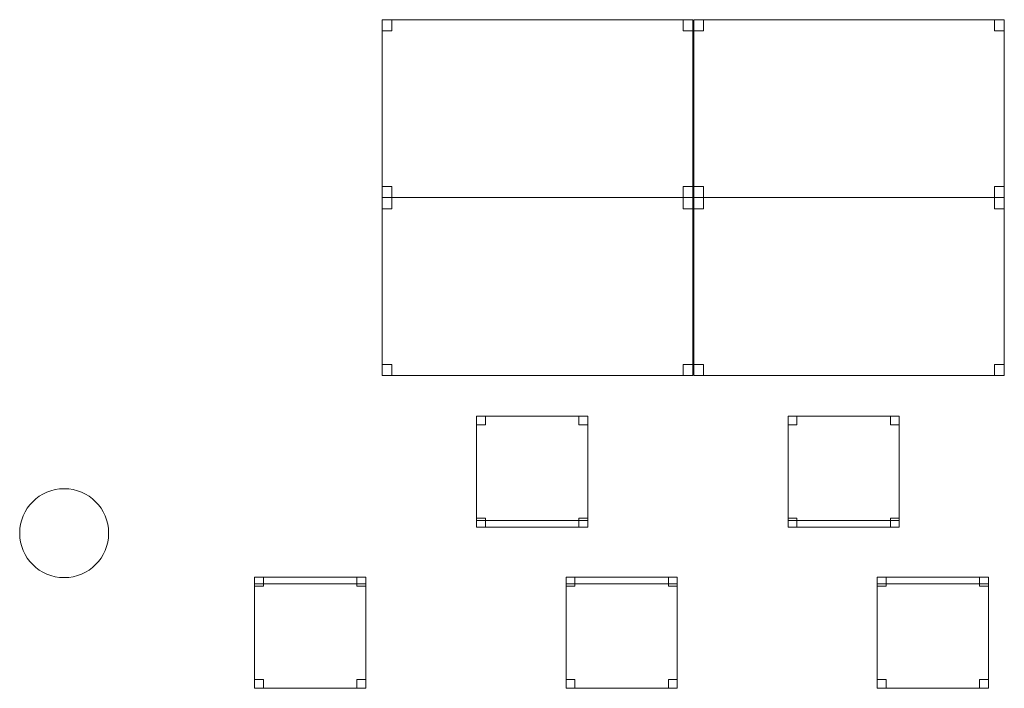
# Model space of a CAD drawing. Header units: metres. Extents: x 397.7 to 427.5, y 12.5 to 28.4.
# Tile 115 of 132: x 410.5 to 415, y 17.1 to 20.1. Entities that reach past the tile are written whole.
import ezdxf

# ---------------------------------------------------------------- set-up
doc = ezdxf.new("R2010")
doc.units = ezdxf.units.M
for name, color, linetype, lineweight in [('02_MOBILIARIO', 7, 'Continuous', 18), ('A-COLS-____-MCUT', 7, 'Continuous', 18), ('A-COLS-____-OTLN', 7, 'Continuous', 18), ('A-DETL-____-MBND', 7, 'Continuous', 18)]:
    doc.layers.add(name, color=color, linetype=linetype, lineweight=lineweight)

# ---------------------------------------------------------------- blocks, each defined once
blk = doc.blocks.new('Family - Taula 140X80_P4-153792-07_CLI_AIGUA_P4')
at = {"layer": 'A-DETL-____-MBND', "color": 253, "true_color": 0xaaaaaa}
for p, q in [((0, 0.8001), (0.0437, 0.8001)), ((0, 0.7501), (0, 0.8001)), ((0.0437, 0.8001), (0, 0.8001)), ((0, 0.8001), (0, 0.7501)), ((0, 0.8001), (1.3973, 0.8001)), ((0, 0), (0, 0.8001)), ((1.3973, 0.8001), (0, 0.8001)), ((0, 0.8001), (0, 0)), ((0.0437, 0.8001), (0.0437, 0.7501)), ((0.0437, 0.7501), (0.0437, 0.8001)), ((1.3536, 0.8001), (1.3973, 0.8001)), ((1.3536, 0.7501), (1.3536, 0.8001)), ((1.3973, 0.8001), (1.3536, 0.8001)), ((1.3536, 0.8001), (1.3536, 0.7501)), ((1.3973, 0.8001), (1.3973, 0.7501)), ((1.3973, 0.7501), (1.3973, 0.8001)), ((1.3973, 0.8001), (1.3973, 0)), ((1.3973, 0), (1.3973, 0.8001)), ((0.0437, 0.7501), (0, 0.7501)), ((0, 0.7501), (0.0437, 0.7501)), ((1.3973, 0.7501), (1.3536, 0.7501)), ((1.3536, 0.7501), (1.3973, 0.7501)), ((0, 0.05), (0.0437, 0.05)), ((0, 0), (0, 0.05)), ((0.0437, 0.05), (0, 0.05)), ((0, 0.05), (0, 0)), ((0.0437, 0.05), (0.0437, 0)), ((0.0437, 0), (0.0437, 0.05)), ((1.3536, 0.05), (1.3973, 0.05)), ((1.3536, 0), (1.3536, 0.05)), ((1.3973, 0.05), (1.3536, 0.05)), ((1.3536, 0.05), (1.3536, 0)), ((1.3973, 0.05), (1.3973, 0)), ((1.3973, 0), (1.3973, 0.05)), ((0.0437, 0), (0, 0)), ((0, 0), (0.0437, 0)), ((0, 0), (1.3973, 0)), ((1.3973, 0), (1.3536, 0)), ((1.3536, 0), (1.3973, 0)), ((1.3973, 0), (0, 0))]:
    blk.add_line(p, q, dxfattribs=at)
blk = doc.blocks.new('Family - Cadira d_Oficina_P4-153876-07_CLI_AIGUA_P4')
at = {"layer": 'A-DETL-____-MBND', "color": 253, "true_color": 0xaaaaaa}
for p, q in [((0, 0), (0, 0.5)), ((0, 0.5), (0.5, 0.5)), ((0.5, 0.5), (0, 0.5)), ((0, 0.5), (0, 0)), ((0, 0.46), (0, 0.5)), ((0, 0.5), (0.04, 0.5)), ((0.04, 0.5), (0, 0.5)), ((0, 0.5), (0, 0.46)), ((0, 0.47), (0, 0.5)), ((0, 0.5), (0.5, 0.5)), ((0.5, 0.5), (0, 0.5)), ((0, 0.5), (0, 0.47)), ((0.04, 0.5), (0.04, 0.46)), ((0.04, 0.46), (0.04, 0.5)), ((0.46, 0.46), (0.46, 0.5)), ((0.46, 0.5), (0.5, 0.5)), ((0.5, 0.5), (0.46, 0.5)), ((0.46, 0.5), (0.46, 0.46)), ((0.5, 0.5), (0.5, 0.46)), ((0.5, 0.46), (0.5, 0.5)), ((0.5, 0.5), (0.5, 0)), ((0.5, 0), (0.5, 0.5)), ((0.5, 0.5), (0.5, 0.47)), ((0.5, 0.47), (0.5, 0.5)), ((0.5, 0.47), (0, 0.47)), ((0, 0.47), (0.5, 0.47)), ((0.04, 0.46), (0, 0.46)), ((0, 0.46), (0.04, 0.46)), ((0.5, 0.46), (0.46, 0.46)), ((0.46, 0.46), (0.5, 0.46)), ((0, 0), (0, 0.04)), ((0, 0.04), (0.04, 0.04)), ((0.04, 0.04), (0, 0.04)), ((0, 0.04), (0, 0)), ((0.5, 0), (0, 0)), ((0, 0), (0.5, 0)), ((0.04, 0), (0, 0)), ((0, 0), (0.04, 0)), ((0.04, 0.04), (0.04, 0)), ((0.04, 0), (0.04, 0.04)), ((0.46, 0), (0.46, 0.04)), ((0.46, 0.04), (0.5, 0.04)), ((0.5, 0.04), (0.46, 0.04)), ((0.46, 0.04), (0.46, 0)), ((0.5, 0), (0.46, 0)), ((0.46, 0), (0.5, 0)), ((0.5, 0.04), (0.5, 0)), ((0.5, 0), (0.5, 0.04))]:
    blk.add_line(p, q, dxfattribs=at)
blk = doc.blocks.new('Family - Pilar P4-153975-07_CLI_AIGUA_P4')
at = {"layer": 'A-COLS-____-MCUT', "color": 253, "true_color": 0xaaaaaa}
for start, end in [(360, 180), (180, 360)]:
    blk.add_arc((0.2, 0.2), 0.2, start, end, dxfattribs=at)
at = {"layer": 'A-COLS-____-OTLN', "color": 253, "true_color": 0xaaaaaa}
for start, end in [(360, 180), (180, 360)]:
    blk.add_arc((0.2, 0.2), 0.2, start, end, dxfattribs=at)
blk = doc.blocks.new('Family - Cadira d_Oficina_P4-154031-07_CLI_AIGUA_P4')
at = {"layer": 'A-DETL-____-MBND', "color": 253, "true_color": 0xaaaaaa}
for p, q in [((0, 0.5), (0.5, 0.5)), ((0, 0), (0, 0.5)), ((0.5, 0.5), (0, 0.5)), ((0, 0.5), (0, 0)), ((0, 0.46), (0, 0.5)), ((0, 0.5), (0.04, 0.5)), ((0.04, 0.5), (0, 0.5)), ((0, 0.5), (0, 0.46)), ((0.04, 0.5), (0.04, 0.46)), ((0.04, 0.46), (0.04, 0.5)), ((0.46, 0.46), (0.46, 0.5)), ((0.46, 0.5), (0.5, 0.5)), ((0.5, 0.5), (0.46, 0.5)), ((0.46, 0.5), (0.46, 0.46)), ((0.5, 0.5), (0.5, 0)), ((0.5, 0), (0.5, 0.5)), ((0.5, 0.5), (0.5, 0.46)), ((0.5, 0.46), (0.5, 0.5)), ((0.04, 0.46), (0, 0.46)), ((0, 0.46), (0.04, 0.46)), ((0.5, 0.46), (0.46, 0.46)), ((0.46, 0.46), (0.5, 0.46)), ((0, 0), (0, 0.04)), ((0, 0.04), (0.04, 0.04)), ((0.04, 0.04), (0, 0.04)), ((0, 0.04), (0, 0)), ((0, 0), (0, 0.03)), ((0, 0.03), (0.5, 0.03)), ((0.5, 0.03), (0, 0.03)), ((0, 0.03), (0, 0)), ((0.5, 0), (0, 0)), ((0.04, 0), (0, 0)), ((0, 0), (0.04, 0)), ((0.04, 0.04), (0.04, 0)), ((0.04, 0), (0.04, 0.04)), ((0.46, 0), (0.46, 0.04)), ((0.46, 0.04), (0.5, 0.04)), ((0.5, 0.04), (0.46, 0.04)), ((0.46, 0.04), (0.46, 0)), ((0.5, 0), (0.46, 0)), ((0.5, 0.04), (0.5, 0)), ((0.5, 0), (0.5, 0.04)), ((0.5, 0.03), (0.5, 0)), ((0.5, 0), (0.5, 0.03)), ((0, 0), (0.5, 0)), ((0.5, 0), (0, 0)), ((0, 0), (0.5, 0)), ((0.46, 0), (0.5, 0))]:
    blk.add_line(p, q, dxfattribs=at)
blk = doc.blocks.new('Family - Cadira d_Oficina_P4-154238-07_CLI_AIGUA_P4')
at = {"layer": 'A-DETL-____-MBND', "color": 253, "true_color": 0xaaaaaa}
for p, q in [((0, 0), (0, 0.5)), ((0, 0.5), (0.5, 0.5)), ((0.5, 0.5), (0, 0.5)), ((0, 0.5), (0, 0)), ((0, 0.47), (0, 0.5)), ((0, 0.5), (0.5, 0.5)), ((0.5, 0.5), (0, 0.5)), ((0, 0.5), (0, 0.47)), ((0, 0.46), (0, 0.5)), ((0, 0.5), (0.04, 0.5)), ((0.04, 0.5), (0, 0.5)), ((0, 0.5), (0, 0.46)), ((0.04, 0.5), (0.04, 0.46)), ((0.04, 0.46), (0.04, 0.5)), ((0.46, 0.46), (0.46, 0.5)), ((0.46, 0.5), (0.5, 0.5)), ((0.5, 0.5), (0.46, 0.5)), ((0.46, 0.5), (0.46, 0.46)), ((0.5, 0.5), (0.5, 0.46)), ((0.5, 0.46), (0.5, 0.5)), ((0.5, 0.5), (0.5, 0)), ((0.5, 0), (0.5, 0.5)), ((0.5, 0.5), (0.5, 0.47)), ((0.5, 0.47), (0.5, 0.5)), ((0.5, 0.47), (0, 0.47)), ((0, 0.47), (0.5, 0.47)), ((0.04, 0.46), (0, 0.46)), ((0, 0.46), (0.04, 0.46)), ((0.5, 0.46), (0.46, 0.46)), ((0.46, 0.46), (0.5, 0.46)), ((0, 0), (0, 0.04)), ((0, 0.04), (0.04, 0.04)), ((0.04, 0.04), (0, 0.04)), ((0, 0.04), (0, 0)), ((0.5, 0), (0, 0)), ((0, 0), (0.5, 0)), ((0.04, 0), (0, 0)), ((0, 0), (0.04, 0)), ((0.04, 0.04), (0.04, 0)), ((0.04, 0), (0.04, 0.04)), ((0.46, 0), (0.46, 0.04)), ((0.46, 0.04), (0.5, 0.04)), ((0.5, 0.04), (0.46, 0.04)), ((0.46, 0.04), (0.46, 0)), ((0.5, 0), (0.46, 0)), ((0.46, 0), (0.5, 0)), ((0.5, 0.04), (0.5, 0)), ((0.5, 0), (0.5, 0.04))]:
    blk.add_line(p, q, dxfattribs=at)
blk = doc.blocks.new('Family - Taula 140X80_P4-154322-07_CLI_AIGUA_P4')
at = {"layer": 'A-DETL-____-MBND', "color": 253, "true_color": 0xaaaaaa}
for p, q in [((0, 0.8001), (1.3973, 0.8001)), ((0, 0), (0, 0.8001)), ((1.3973, 0.8001), (0, 0.8001)), ((0, 0.8001), (0, 0)), ((0, 0.8001), (0.0437, 0.8001)), ((0, 0.7501), (0, 0.8001)), ((0.0437, 0.8001), (0, 0.8001)), ((0, 0.8001), (0, 0.7501)), ((0.0437, 0.8001), (0.0437, 0.7501)), ((0.0437, 0.7501), (0.0437, 0.8001)), ((1.3536, 0.8001), (1.3973, 0.8001)), ((1.3536, 0.7501), (1.3536, 0.8001)), ((1.3973, 0.8001), (1.3536, 0.8001)), ((1.3536, 0.8001), (1.3536, 0.7501)), ((1.3973, 0.8001), (1.3973, 0.7501)), ((1.3973, 0.7501), (1.3973, 0.8001)), ((1.3973, 0.8001), (1.3973, 0)), ((1.3973, 0), (1.3973, 0.8001)), ((0.0437, 0.7501), (0, 0.7501)), ((0, 0.7501), (0.0437, 0.7501)), ((1.3973, 0.7501), (1.3536, 0.7501)), ((1.3536, 0.7501), (1.3973, 0.7501)), ((0, 0.05), (0.0437, 0.05)), ((0, 0), (0, 0.05)), ((0.0437, 0.05), (0, 0.05)), ((0, 0.05), (0, 0)), ((0.0437, 0.05), (0.0437, 0)), ((0.0437, 0), (0.0437, 0.05)), ((1.3536, 0.05), (1.3973, 0.05)), ((1.3536, 0), (1.3536, 0.05)), ((1.3973, 0.05), (1.3536, 0.05)), ((1.3536, 0.05), (1.3536, 0)), ((1.3973, 0.05), (1.3973, 0)), ((1.3973, 0), (1.3973, 0.05)), ((0.0437, 0), (0, 0)), ((0, 0), (0.0437, 0)), ((0, 0), (1.3973, 0)), ((1.3973, 0), (1.3536, 0)), ((1.3536, 0), (1.3973, 0)), ((1.3973, 0), (0, 0))]:
    blk.add_line(p, q, dxfattribs=at)
blk = doc.blocks.new('Family - Taula 140X80_P4-154328-07_CLI_AIGUA_P4')
at = {"layer": 'A-DETL-____-MBND', "color": 253, "true_color": 0xaaaaaa}
for p, q in [((0, 0.7501), (0, 0.8001)), ((0, 0.8001), (0.0437, 0.8001)), ((0.0437, 0.8001), (0, 0.8001)), ((0, 0.8001), (0, 0.7501)), ((0, 0), (0, 0.8001)), ((0, 0.8001), (1.3973, 0.8001)), ((1.3973, 0.8001), (0, 0.8001)), ((0, 0.8001), (0, 0)), ((0.0437, 0.8001), (0.0437, 0.7501)), ((0.0437, 0.7501), (0.0437, 0.8001)), ((1.3536, 0.7501), (1.3536, 0.8001)), ((1.3536, 0.8001), (1.3973, 0.8001)), ((1.3973, 0.8001), (1.3536, 0.8001)), ((1.3536, 0.8001), (1.3536, 0.7501)), ((1.3973, 0.8001), (1.3973, 0.7501)), ((1.3973, 0.7501), (1.3973, 0.8001)), ((1.3973, 0.8001), (1.3973, 0)), ((1.3973, 0), (1.3973, 0.8001)), ((0.0437, 0.7501), (0, 0.7501)), ((0, 0.7501), (0.0437, 0.7501)), ((1.3973, 0.7501), (1.3536, 0.7501)), ((1.3536, 0.7501), (1.3973, 0.7501)), ((0, 0), (0, 0.05)), ((0, 0.05), (0.0437, 0.05)), ((0.0437, 0.05), (0, 0.05)), ((0, 0.05), (0, 0)), ((0.0437, 0.05), (0.0437, 0)), ((0.0437, 0), (0.0437, 0.05)), ((1.3536, 0), (1.3536, 0.05)), ((1.3536, 0.05), (1.3973, 0.05)), ((1.3973, 0.05), (1.3536, 0.05)), ((1.3536, 0.05), (1.3536, 0)), ((1.3973, 0.05), (1.3973, 0)), ((1.3973, 0), (1.3973, 0.05)), ((0.0437, 0), (0, 0)), ((0, 0), (0.0437, 0)), ((1.3973, 0), (0, 0)), ((0, 0), (1.3973, 0)), ((1.3973, 0), (1.3536, 0)), ((1.3536, 0), (1.3973, 0))]:
    blk.add_line(p, q, dxfattribs=at)
blk = doc.blocks.new('Family - Cadira d_Oficina_P4-154434-07_CLI_AIGUA_P4')
at = {"layer": 'A-DETL-____-MBND', "color": 253, "true_color": 0xaaaaaa}
for p, q in [((0, 0.46), (0, 0.5)), ((0, 0.5), (0.04, 0.5)), ((0.04, 0.5), (0, 0.5)), ((0, 0.5), (0, 0.46)), ((0, 0.47), (0, 0.5)), ((0, 0.5), (0.5, 0.5)), ((0.5, 0.5), (0, 0.5)), ((0, 0.5), (0, 0.47)), ((0, 0), (0, 0.5)), ((0, 0.5), (0.5, 0.5)), ((0.5, 0.5), (0, 0.5)), ((0, 0.5), (0, 0)), ((0.04, 0.5), (0.04, 0.46)), ((0.04, 0.46), (0.04, 0.5)), ((0.46, 0.46), (0.46, 0.5)), ((0.46, 0.5), (0.5, 0.5)), ((0.5, 0.5), (0.46, 0.5)), ((0.46, 0.5), (0.46, 0.46)), ((0.5, 0.5), (0.5, 0.46)), ((0.5, 0.46), (0.5, 0.5)), ((0.5, 0.5), (0.5, 0.47)), ((0.5, 0.47), (0.5, 0.5)), ((0.5, 0.5), (0.5, 0)), ((0.5, 0), (0.5, 0.5)), ((0.5, 0.47), (0, 0.47)), ((0, 0.47), (0.5, 0.47)), ((0.04, 0.46), (0, 0.46)), ((0, 0.46), (0.04, 0.46)), ((0.5, 0.46), (0.46, 0.46)), ((0.46, 0.46), (0.5, 0.46)), ((0, 0), (0, 0.04)), ((0, 0.04), (0.04, 0.04)), ((0.04, 0.04), (0, 0.04)), ((0, 0.04), (0, 0)), ((0.04, 0), (0, 0)), ((0, 0), (0.04, 0)), ((0.5, 0), (0, 0)), ((0, 0), (0.5, 0)), ((0.04, 0.04), (0.04, 0)), ((0.04, 0), (0.04, 0.04)), ((0.46, 0), (0.46, 0.04)), ((0.46, 0.04), (0.5, 0.04)), ((0.5, 0.04), (0.46, 0.04)), ((0.46, 0.04), (0.46, 0)), ((0.5, 0), (0.46, 0)), ((0.46, 0), (0.5, 0)), ((0.5, 0.04), (0.5, 0)), ((0.5, 0), (0.5, 0.04))]:
    blk.add_line(p, q, dxfattribs=at)
blk = doc.blocks.new('Family - Taula 140X80_P4-154509-07_CLI_AIGUA_P4')
at = {"layer": 'A-DETL-____-MBND', "color": 253, "true_color": 0xaaaaaa}
for p, q in [((0, 0), (0, 0.8001)), ((0, 0.8001), (1.3973, 0.8001)), ((1.3973, 0.8001), (0, 0.8001)), ((0, 0.8001), (0, 0)), ((0, 0.7501), (0, 0.8001)), ((0, 0.8001), (0.0437, 0.8001)), ((0.0437, 0.8001), (0, 0.8001)), ((0, 0.8001), (0, 0.7501)), ((0.0437, 0.8001), (0.0437, 0.7501)), ((0.0437, 0.7501), (0.0437, 0.8001)), ((1.3536, 0.7501), (1.3536, 0.8001)), ((1.3536, 0.8001), (1.3973, 0.8001)), ((1.3973, 0.8001), (1.3536, 0.8001)), ((1.3536, 0.8001), (1.3536, 0.7501)), ((1.3973, 0.8001), (1.3973, 0)), ((1.3973, 0), (1.3973, 0.8001)), ((1.3973, 0.8001), (1.3973, 0.7501)), ((1.3973, 0.7501), (1.3973, 0.8001)), ((0.0437, 0.7501), (0, 0.7501)), ((0, 0.7501), (0.0437, 0.7501)), ((1.3973, 0.7501), (1.3536, 0.7501)), ((1.3536, 0.7501), (1.3973, 0.7501)), ((0, 0), (0, 0.05)), ((0, 0.05), (0.0437, 0.05)), ((0.0437, 0.05), (0, 0.05)), ((0, 0.05), (0, 0)), ((0.0437, 0.05), (0.0437, 0)), ((0.0437, 0), (0.0437, 0.05)), ((1.3536, 0), (1.3536, 0.05)), ((1.3536, 0.05), (1.3973, 0.05)), ((1.3973, 0.05), (1.3536, 0.05)), ((1.3536, 0.05), (1.3536, 0)), ((1.3973, 0.05), (1.3973, 0)), ((1.3973, 0), (1.3973, 0.05)), ((1.3973, 0), (0, 0)), ((0, 0), (1.3973, 0)), ((0.0437, 0), (0, 0)), ((0, 0), (0.0437, 0)), ((1.3973, 0), (1.3536, 0)), ((1.3536, 0), (1.3973, 0))]:
    blk.add_line(p, q, dxfattribs=at)
blk = doc.blocks.new('Family - Cadira d_Oficina_P4-154521-07_CLI_AIGUA_P4')
at = {"layer": 'A-DETL-____-MBND', "color": 253, "true_color": 0xaaaaaa}
for p, q in [((0, 0.46), (0, 0.5)), ((0, 0.5), (0.04, 0.5)), ((0.04, 0.5), (0, 0.5)), ((0, 0.5), (0, 0.46)), ((0, 0.5), (0.5, 0.5)), ((0, 0), (0, 0.5)), ((0.5, 0.5), (0, 0.5)), ((0, 0.5), (0, 0)), ((0.04, 0.5), (0.04, 0.46)), ((0.04, 0.46), (0.04, 0.5)), ((0.46, 0.46), (0.46, 0.5)), ((0.46, 0.5), (0.5, 0.5)), ((0.5, 0.5), (0.46, 0.5)), ((0.46, 0.5), (0.46, 0.46)), ((0.5, 0.5), (0.5, 0)), ((0.5, 0), (0.5, 0.5)), ((0.5, 0.5), (0.5, 0.46)), ((0.5, 0.46), (0.5, 0.5)), ((0.04, 0.46), (0, 0.46)), ((0, 0.46), (0.04, 0.46)), ((0.5, 0.46), (0.46, 0.46)), ((0.46, 0.46), (0.5, 0.46)), ((0, 0), (0, 0.04)), ((0, 0.04), (0.04, 0.04)), ((0.04, 0.04), (0, 0.04)), ((0, 0.04), (0, 0)), ((0, 0), (0, 0.03)), ((0, 0.03), (0.5, 0.03)), ((0.5, 0.03), (0, 0.03)), ((0, 0.03), (0, 0)), ((0.5, 0), (0, 0)), ((0.04, 0), (0, 0)), ((0, 0), (0.04, 0)), ((0.04, 0.04), (0.04, 0)), ((0.04, 0), (0.04, 0.04)), ((0.46, 0), (0.46, 0.04)), ((0.46, 0.04), (0.5, 0.04)), ((0.5, 0.04), (0.46, 0.04)), ((0.46, 0.04), (0.46, 0)), ((0.5, 0), (0.46, 0)), ((0.5, 0.04), (0.5, 0)), ((0.5, 0), (0.5, 0.04)), ((0.5, 0.03), (0.5, 0)), ((0.5, 0), (0.5, 0.03)), ((0.5, 0), (0, 0)), ((0, 0), (0.5, 0)), ((0, 0), (0.5, 0)), ((0.46, 0), (0.5, 0))]:
    blk.add_line(p, q, dxfattribs=at)
blk = doc.blocks.new('LONDR55-XX_ZZ-ARQ-CAA-M3D-Londres55_ifc-1-07_CLI_AIGUA_P4')
at = {"layer": '02_MOBILIARIO', "color": 253, "lineweight": 18, "true_color": 0xaaaaaa}
for name, p in [('Family - Taula 140X80_P4-154322-07_CLI_AIGUA_P4', (412.1645, 19.3086)), ('Family - Taula 140X80_P4-153792-07_CLI_AIGUA_P4', (413.5657, 19.3086)), ('Family - Taula 140X80_P4-154509-07_CLI_AIGUA_P4', (412.1645, 18.5085)), ('Family - Taula 140X80_P4-154328-07_CLI_AIGUA_P4', (413.5657, 18.5085)), ('Family - Cadira d_Oficina_P4-154031-07_CLI_AIGUA_P4', (412.5892, 17.8263)), ('Family - Cadira d_Oficina_P4-154521-07_CLI_AIGUA_P4', (413.9904, 17.8263)), ('Family - Cadira d_Oficina_P4-154434-07_CLI_AIGUA_P4', (411.5905, 17.1018)), ('Family - Cadira d_Oficina_P4-153876-07_CLI_AIGUA_P4', (412.9917, 17.1018)), ('Family - Cadira d_Oficina_P4-154238-07_CLI_AIGUA_P4', (414.3917, 17.1018))]:
    blk.add_blockref(name, p, dxfattribs=at)
at = {"layer": 'A-COLS-____-OTLN', "color": 253, "lineweight": 18, "true_color": 0xaaaaaa}
blk.add_blockref('Family - Pilar P4-153975-07_CLI_AIGUA_P4', (410.5337, 17.5995), dxfattribs=at)

msp = doc.modelspace()

# ---------------------------------------------------------------- block references
at = {"lineweight": 5}
msp.add_blockref('LONDR55-XX_ZZ-ARQ-CAA-M3D-Londres55_ifc-1-07_CLI_AIGUA_P4', (0, 0), dxfattribs=at)

doc.saveas('drawing.dxf')
